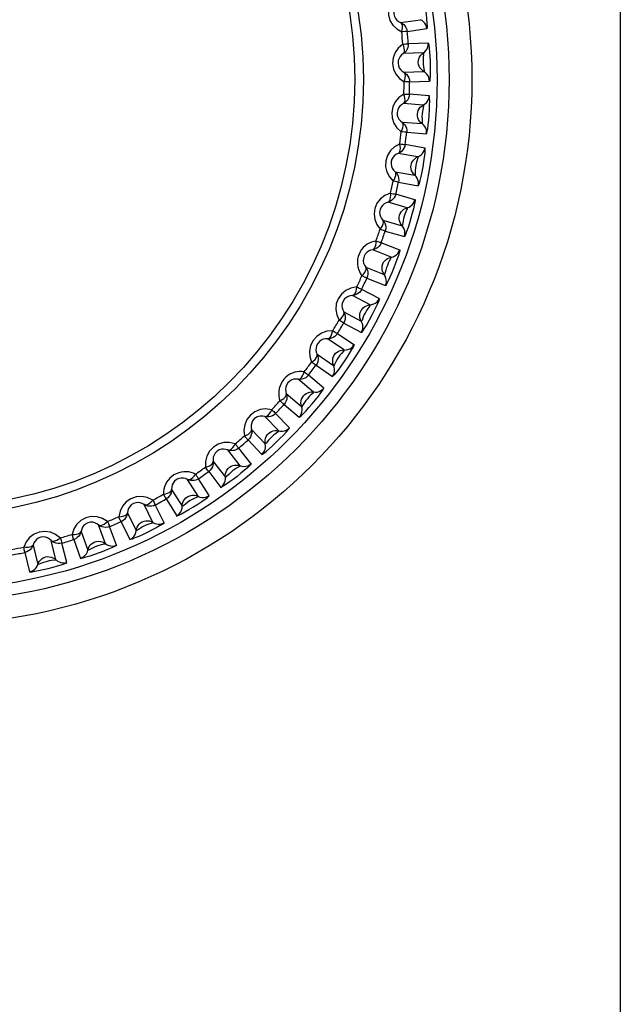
# Model space of a CAD drawing. Header units: millimetres. Extents: x 841 to 1588, y -90 to 564.
# Tile 21 of 39: x 1157 to 1167, y 225 to 241. Entities that reach past the tile are written whole.
import ezdxf

# ---------------------------------------------------------------- set-up
doc = ezdxf.new("R2010")
doc.units = ezdxf.units.MM
doc.header["$LTSCALE"] = 30.734
doc.layers.get('0').update_dxf_attribs({"linetype": 'CONTINUOUS'})

msp = doc.modelspace()

# ---------------------------------------------------------------- linework, layer by layer
for p, q in [((1166.953, 251.914), (1166.953, 208.814)), ((1163.327, 241.308), (1163.653, 241.353)), ((1163.435, 241.16), (1163.761, 241.206)), ((1163.782, 240.968), (1163.453, 240.956)), ((1163.701, 240.804), (1163.372, 240.793)), ((1163.383, 240.485), (1163.712, 240.496)), ((1163.475, 240.327), (1163.804, 240.338)), ((1163.8, 240.099), (1163.472, 240.122)), ((1163.702, 239.945), (1163.374, 239.968)), ((1163.352, 239.66), (1163.681, 239.637)), ((1163.428, 239.494), (1163.756, 239.471)), ((1163.727, 239.234), (1163.403, 239.291)), ((1163.614, 239.09), (1163.289, 239.147)), ((1163.236, 238.844), (1163.56, 238.786)), ((1163.293, 238.67), (1163.617, 238.613)), ((1163.564, 238.38), (1163.247, 238.471)), ((1163.436, 238.249), (1163.12, 238.34)), ((1163.035, 238.044), (1163.351, 237.953)), ((1163.074, 237.865), (1163.39, 237.774)), ((1163.312, 237.548), (1163.007, 237.672)), ((1163.172, 237.432), (1162.866, 237.555)), ((1162.751, 237.269), (1163.056, 237.146)), ((1162.771, 237.088), (1163.076, 236.964)), ((1162.975, 236.748), (1162.685, 236.902)), ((1162.823, 236.646), (1162.532, 236.801)), ((1162.388, 236.529), (1162.678, 236.374)), ((1162.389, 236.346), (1162.679, 236.191)), ((1162.394, 235.902), (1162.122, 236.085)), ((1162.556, 235.986), (1162.283, 236.17)), ((1161.949, 235.83), (1162.222, 235.646)), ((1161.931, 235.648), (1162.204, 235.464)), ((1161.89, 235.206), (1161.638, 235.417)), ((1162.06, 235.273), (1161.808, 235.485)), ((1161.44, 235.181), (1161.692, 234.969)), ((1161.403, 235.002), (1161.655, 234.79)), ((1161.316, 234.566), (1161.087, 234.803)), ((1161.492, 234.616), (1161.263, 234.852)), ((1160.866, 234.589), (1161.094, 234.352)), ((1160.81, 234.415), (1161.039, 234.178)), ((1160.678, 233.991), (1160.476, 234.25)), ((1160.858, 234.021), (1160.656, 234.28)), ((1160.233, 234.06), (1160.435, 233.801)), ((1159.984, 233.485), (1159.809, 233.763)), ((1160.166, 233.496), (1159.992, 233.775)), ((1160.159, 233.893), (1160.362, 233.633)), ((1159.548, 233.6), (1159.722, 233.321)), ((1159.458, 233.441), (1159.632, 233.162)), ((1159.922, 233.451), (1159.844, 233.409)), ((1159.24, 233.054), (1159.096, 233.35)), ((1159.423, 233.046), (1159.278, 233.342)), ((1158.819, 233.214), (1158.963, 232.919)), ((1158.456, 232.703), (1158.343, 233.012)), ((1158.636, 232.677), (1158.524, 232.986)), ((1158.712, 233.066), (1158.856, 232.77)), ((1157.932, 232.771), (1158.044, 232.461)), ((1158.053, 232.907), (1158.166, 232.598)), ((1157.26, 232.681), (1157.339, 232.362)), ((1157.639, 232.437), (1157.559, 232.756)), ((1157.816, 232.391), (1157.736, 232.711)), ((1157.125, 232.558), (1157.204, 232.239))]:
    msp.add_line(p, q)
for points in [[(1163.259, 241.768), (1163.191, 241.695), (1163.146, 241.615), (1163.124, 241.524), (1163.125, 241.431), (1163.152, 241.342), (1163.199, 241.263), (1163.263, 241.2), (1163.346, 241.151)], [(1163.673, 241.834), (1163.679, 241.823), (1163.687, 241.794), (1163.699, 241.746), (1163.711, 241.683), (1163.724, 241.609), (1163.737, 241.528), (1163.748, 241.444), (1163.756, 241.365), (1163.762, 241.297), (1163.764, 241.244), (1163.764, 241.214), (1163.762, 241.202)], [(1163.284, 241.613), (1163.258, 241.588), (1163.237, 241.559), (1163.222, 241.527), (1163.213, 241.491), (1163.214, 241.448), (1163.225, 241.406), (1163.243, 241.374), (1163.265, 241.347), (1163.294, 241.325), (1163.327, 241.308)], [(1163.327, 241.308), (1163.354, 241.293), (1163.379, 241.274), (1163.399, 241.252), (1163.416, 241.225), (1163.429, 241.194), (1163.435, 241.16)], [(1163.346, 241.151), (1163.355, 241.188), (1163.358, 241.221), (1163.357, 241.252), (1163.352, 241.277), (1163.342, 241.296), (1163.327, 241.308)], [(1163.761, 241.206), (1163.755, 241.237), (1163.744, 241.267), (1163.728, 241.294), (1163.707, 241.318), (1163.682, 241.338), (1163.653, 241.353)], [(1163.405, 241.157), (1163.364, 241.153), (1163.346, 241.151)], [(1163.435, 241.166), (1163.434, 241.164), (1163.432, 241.159), (1163.428, 241.157), (1163.422, 241.159), (1163.414, 241.158), (1163.405, 241.157)], [(1163.364, 240.95), (1163.288, 240.884), (1163.235, 240.809), (1163.204, 240.721), (1163.195, 240.628), (1163.212, 240.538), (1163.25, 240.453), (1163.308, 240.384), (1163.386, 240.327)], [(1163.364, 240.95), (1163.388, 240.952), (1163.41, 240.953), (1163.427, 240.955), (1163.44, 240.956), (1163.449, 240.957), (1163.453, 240.957)], [(1163.372, 240.793), (1163.384, 240.807), (1163.391, 240.827), (1163.392, 240.853), (1163.388, 240.883), (1163.378, 240.916), (1163.364, 240.95)], [(1163.453, 240.956), (1163.453, 240.925), (1163.447, 240.893), (1163.435, 240.864), (1163.419, 240.836), (1163.397, 240.812), (1163.372, 240.793)], [(1163.726, 240.824), (1163.747, 240.848), (1163.764, 240.875), (1163.776, 240.905), (1163.782, 240.936), (1163.782, 240.968)], [(1163.782, 240.972), (1163.786, 240.96), (1163.792, 240.931), (1163.798, 240.882), (1163.804, 240.818), (1163.809, 240.743), (1163.813, 240.661), (1163.815, 240.576), (1163.816, 240.496), (1163.814, 240.429), (1163.811, 240.376), (1163.808, 240.346), (1163.804, 240.335)], [(1163.372, 240.793), (1163.344, 240.771), (1163.319, 240.744), (1163.301, 240.714), (1163.289, 240.679), (1163.285, 240.636), (1163.292, 240.593), (1163.306, 240.559), (1163.326, 240.531), (1163.352, 240.505), (1163.383, 240.485)], [(1163.619, 240.647), (1163.621, 240.677), (1163.628, 240.707), (1163.639, 240.735), (1163.656, 240.762), (1163.676, 240.785), (1163.726, 240.824)], [(1163.705, 240.787), (1163.699, 240.731), (1163.697, 240.693), (1163.698, 240.655), (1163.699, 240.615), (1163.704, 240.575), (1163.714, 240.516)], [(1163.701, 240.804), (1163.706, 240.802), (1163.705, 240.787)], [(1163.712, 240.496), (1163.686, 240.513), (1163.664, 240.534), (1163.646, 240.559), (1163.632, 240.586), (1163.623, 240.616), (1163.619, 240.647)], [(1163.383, 240.485), (1163.409, 240.467), (1163.431, 240.446), (1163.449, 240.421), (1163.463, 240.393), (1163.472, 240.361), (1163.475, 240.327)], [(1163.386, 240.327), (1163.398, 240.363), (1163.405, 240.396), (1163.407, 240.426), (1163.404, 240.452), (1163.396, 240.471), (1163.383, 240.485)], [(1163.714, 240.516), (1163.716, 240.5), (1163.712, 240.496)], [(1163.804, 240.338), (1163.801, 240.37), (1163.793, 240.4), (1163.78, 240.429), (1163.762, 240.455), (1163.739, 240.478), (1163.712, 240.496)], [(1163.445, 240.327), (1163.404, 240.327), (1163.386, 240.327)], [(1163.475, 240.333), (1163.474, 240.33), (1163.471, 240.326), (1163.467, 240.324), (1163.462, 240.327), (1163.454, 240.327), (1163.445, 240.327)], [(1163.382, 240.125), (1163.3, 240.068), (1163.239, 239.998), (1163.199, 239.914), (1163.181, 239.823), (1163.188, 239.731), (1163.217, 239.643), (1163.267, 239.568), (1163.339, 239.503)], [(1163.374, 239.968), (1163.387, 239.98), (1163.396, 240), (1163.4, 240.025), (1163.399, 240.056), (1163.393, 240.09), (1163.382, 240.125)], [(1163.472, 240.122), (1163.468, 240.091), (1163.459, 240.06), (1163.444, 240.032), (1163.425, 240.006), (1163.401, 239.985), (1163.374, 239.968)], [(1163.382, 240.125), (1163.407, 240.124), (1163.428, 240.124), (1163.446, 240.123), (1163.459, 240.123), (1163.468, 240.123), (1163.472, 240.123)], [(1163.729, 239.962), (1163.753, 239.983), (1163.772, 240.009), (1163.787, 240.037), (1163.796, 240.068), (1163.8, 240.099)], [(1163.756, 239.467), (1163.761, 239.478), (1163.767, 239.507), (1163.775, 239.554), (1163.783, 239.616), (1163.791, 239.694), (1163.798, 239.779), (1163.803, 239.864), (1163.806, 239.943), (1163.807, 240.009), (1163.806, 240.059), (1163.804, 240.09), (1163.8, 240.103)], [(1163.374, 239.968), (1163.343, 239.949), (1163.316, 239.925), (1163.295, 239.897), (1163.279, 239.863), (1163.271, 239.821), (1163.273, 239.778), (1163.284, 239.743), (1163.3, 239.712), (1163.324, 239.684), (1163.353, 239.66)], [(1163.605, 239.797), (1163.609, 239.827), (1163.619, 239.856), (1163.633, 239.883), (1163.652, 239.907), (1163.676, 239.928), (1163.729, 239.962)], [(1163.705, 239.928), (1163.693, 239.873), (1163.686, 239.835), (1163.683, 239.797), (1163.68, 239.757), (1163.682, 239.717), (1163.685, 239.657)], [(1163.702, 239.945), (1163.707, 239.942), (1163.705, 239.928)], [(1163.681, 239.637), (1163.657, 239.657), (1163.638, 239.68), (1163.622, 239.706), (1163.611, 239.735), (1163.605, 239.766), (1163.605, 239.797)], [(1163.339, 239.503), (1163.355, 239.538), (1163.365, 239.569), (1163.37, 239.6), (1163.37, 239.625), (1163.364, 239.645), (1163.353, 239.66)], [(1163.352, 239.66), (1163.376, 239.64), (1163.396, 239.617), (1163.411, 239.59), (1163.422, 239.561), (1163.428, 239.529), (1163.428, 239.494)], [(1163.685, 239.657), (1163.685, 239.641), (1163.681, 239.637)], [(1163.756, 239.471), (1163.757, 239.502), (1163.752, 239.533), (1163.741, 239.564), (1163.726, 239.591), (1163.705, 239.616), (1163.681, 239.637)], [(1163.397, 239.497), (1163.356, 239.501), (1163.339, 239.503)], [(1163.428, 239.5), (1163.427, 239.497), (1163.424, 239.493), (1163.42, 239.492), (1163.414, 239.495), (1163.407, 239.496), (1163.397, 239.497)], [(1163.314, 239.303), (1163.226, 239.254), (1163.158, 239.192), (1163.11, 239.112), (1163.082, 239.023), (1163.08, 238.931), (1163.1, 238.841), (1163.142, 238.761), (1163.206, 238.689)], [(1163.403, 239.291), (1163.396, 239.26), (1163.383, 239.23), (1163.366, 239.204), (1163.344, 239.18), (1163.318, 239.161), (1163.289, 239.147)], [(1163.29, 239.147), (1163.304, 239.158), (1163.315, 239.177), (1163.322, 239.202), (1163.324, 239.232), (1163.321, 239.266), (1163.314, 239.303)], [(1163.314, 239.303), (1163.338, 239.3), (1163.359, 239.297), (1163.377, 239.294), (1163.39, 239.293), (1163.399, 239.292), (1163.403, 239.291)], [(1163.29, 239.147), (1163.257, 239.132), (1163.228, 239.111), (1163.204, 239.085), (1163.184, 239.053), (1163.171, 239.012), (1163.169, 238.969), (1163.176, 238.933), (1163.189, 238.901), (1163.21, 238.87), (1163.236, 238.844)], [(1163.501, 238.953), (1163.509, 238.983), (1163.521, 239.01), (1163.539, 239.036), (1163.56, 239.058), (1163.585, 239.076), (1163.642, 239.104)], [(1163.727, 239.237), (1163.729, 239.225), (1163.729, 239.195), (1163.725, 239.146), (1163.717, 239.082), (1163.707, 239.007), (1163.693, 238.926), (1163.678, 238.843), (1163.662, 238.765), (1163.646, 238.699), (1163.632, 238.649), (1163.623, 238.619), (1163.617, 238.609)], [(1163.642, 239.104), (1163.668, 239.123), (1163.69, 239.146), (1163.707, 239.173), (1163.72, 239.202), (1163.727, 239.234)], [(1163.56, 238.787), (1163.539, 238.808), (1163.522, 238.834), (1163.509, 238.861), (1163.501, 238.891), (1163.498, 238.922), (1163.501, 238.953)], [(1163.614, 239.073), (1163.597, 239.019), (1163.586, 238.982), (1163.579, 238.945), (1163.572, 238.906), (1163.569, 238.865), (1163.566, 238.805)], [(1163.613, 239.09), (1163.618, 239.087), (1163.614, 239.073)], [(1163.206, 238.689), (1163.225, 238.722), (1163.239, 238.752), (1163.247, 238.782), (1163.25, 238.807), (1163.246, 238.828), (1163.236, 238.844)], [(1163.236, 238.844), (1163.257, 238.822), (1163.275, 238.796), (1163.287, 238.768), (1163.295, 238.738), (1163.297, 238.705), (1163.293, 238.67)], [(1163.566, 238.805), (1163.565, 238.789), (1163.56, 238.787)], [(1163.617, 238.613), (1163.621, 238.644), (1163.62, 238.676), (1163.613, 238.707), (1163.6, 238.736), (1163.582, 238.763), (1163.56, 238.786)], [(1163.263, 238.676), (1163.223, 238.685), (1163.206, 238.689)], [(1163.295, 238.676), (1163.293, 238.674), (1163.289, 238.67), (1163.285, 238.669), (1163.28, 238.673), (1163.273, 238.675), (1163.263, 238.676)], [(1163.16, 238.492), (1163.068, 238.453), (1162.994, 238.398), (1162.937, 238.324), (1162.901, 238.238), (1162.888, 238.147), (1162.899, 238.055), (1162.932, 237.972), (1162.988, 237.893)], [(1163.12, 238.34), (1163.135, 238.35), (1163.148, 238.367), (1163.157, 238.391), (1163.163, 238.421), (1163.164, 238.455), (1163.16, 238.492)], [(1163.247, 238.471), (1163.237, 238.441), (1163.222, 238.413), (1163.201, 238.388), (1163.177, 238.367), (1163.15, 238.351), (1163.12, 238.34)], [(1163.16, 238.492), (1163.184, 238.486), (1163.205, 238.481), (1163.222, 238.477), (1163.235, 238.474), (1163.244, 238.472), (1163.247, 238.471)], [(1163.12, 238.34), (1163.086, 238.328), (1163.054, 238.311), (1163.028, 238.287), (1163.005, 238.258), (1162.988, 238.218), (1162.981, 238.175), (1162.984, 238.139), (1162.994, 238.105), (1163.011, 238.073), (1163.035, 238.044)], [(1163.565, 238.384), (1163.565, 238.371), (1163.561, 238.342), (1163.552, 238.293), (1163.538, 238.231), (1163.52, 238.157), (1163.498, 238.078), (1163.474, 237.997), (1163.45, 237.921), (1163.427, 237.857), (1163.408, 237.808), (1163.396, 237.78), (1163.389, 237.771)], [(1163.466, 238.26), (1163.493, 238.276), (1163.518, 238.297), (1163.538, 238.322), (1163.553, 238.35), (1163.564, 238.38)], [(1163.351, 237.953), (1163.332, 237.977), (1163.318, 238.004), (1163.308, 238.033), (1163.303, 238.063), (1163.304, 238.094), (1163.31, 238.125)], [(1163.31, 238.125), (1163.321, 238.153), (1163.336, 238.18), (1163.356, 238.203), (1163.38, 238.223), (1163.406, 238.239), (1163.466, 238.26)], [(1163.435, 238.232), (1163.412, 238.181), (1163.397, 238.145), (1163.387, 238.108), (1163.375, 238.07), (1163.368, 238.03), (1163.359, 237.971)], [(1163.436, 238.249), (1163.44, 238.245), (1163.435, 238.232)], [(1162.988, 237.893), (1163.011, 237.923), (1163.028, 237.952), (1163.039, 237.981), (1163.045, 238.006), (1163.043, 238.027), (1163.035, 238.044)], [(1163.035, 238.044), (1163.054, 238.019), (1163.068, 237.992), (1163.078, 237.963), (1163.082, 237.932), (1163.081, 237.899), (1163.074, 237.865)], [(1163.359, 237.971), (1163.356, 237.955), (1163.351, 237.953)], [(1163.045, 237.875), (1163.006, 237.887), (1162.988, 237.893)], [(1163.076, 237.871), (1163.074, 237.869), (1163.07, 237.865), (1163.065, 237.865), (1163.061, 237.869), (1163.054, 237.872), (1163.045, 237.875)], [(1163.39, 237.774), (1163.397, 237.805), (1163.399, 237.837), (1163.395, 237.868), (1163.386, 237.899), (1163.371, 237.927), (1163.351, 237.953)], [(1162.923, 237.702), (1162.884, 237.694), (1162.847, 237.682), (1162.81, 237.666), (1162.775, 237.646), (1162.741, 237.621), (1162.711, 237.592), (1162.683, 237.559), (1162.66, 237.523), (1162.641, 237.484), (1162.627, 237.444), (1162.618, 237.401), (1162.614, 237.359), (1162.615, 237.316), (1162.621, 237.274), (1162.632, 237.233), (1162.647, 237.194), (1162.666, 237.158), (1162.689, 237.124)], [(1162.866, 237.555), (1162.883, 237.563), (1162.897, 237.579), (1162.909, 237.602), (1162.917, 237.631), (1162.922, 237.665), (1162.923, 237.702)], [(1163.007, 237.672), (1162.994, 237.643), (1162.975, 237.617), (1162.953, 237.594), (1162.926, 237.576), (1162.897, 237.563), (1162.866, 237.555)], [(1162.923, 237.702), (1162.946, 237.694), (1162.966, 237.687), (1162.983, 237.681), (1162.995, 237.676), (1163.003, 237.673), (1163.007, 237.672)], [(1162.867, 237.555), (1162.831, 237.547), (1162.798, 237.532), (1162.769, 237.512), (1162.744, 237.485), (1162.723, 237.447), (1162.712, 237.405), (1162.711, 237.369), (1162.717, 237.334), (1162.731, 237.3), (1162.751, 237.269)], [(1163.314, 237.552), (1163.313, 237.54), (1163.306, 237.51), (1163.292, 237.463), (1163.271, 237.403), (1163.245, 237.332), (1163.216, 237.255), (1163.183, 237.177), (1163.151, 237.104), (1163.122, 237.043), (1163.098, 236.996), (1163.083, 236.969), (1163.075, 236.961)], [(1163.202, 237.44), (1163.231, 237.453), (1163.258, 237.471), (1163.28, 237.493), (1163.299, 237.52), (1163.312, 237.548)], [(1163.056, 237.146), (1163.04, 237.172), (1163.028, 237.2), (1163.022, 237.23), (1163.02, 237.261), (1163.024, 237.291), (1163.033, 237.321)], [(1163.033, 237.321), (1163.047, 237.348), (1163.065, 237.373), (1163.087, 237.394), (1163.113, 237.411), (1163.141, 237.424), (1163.202, 237.44)], [(1163.168, 237.415), (1163.14, 237.366), (1163.122, 237.332), (1163.108, 237.297), (1163.092, 237.26), (1163.081, 237.221), (1163.066, 237.163)], [(1163.171, 237.432), (1163.175, 237.427), (1163.168, 237.415)], [(1162.689, 237.124), (1162.715, 237.152), (1162.735, 237.179), (1162.749, 237.206), (1162.757, 237.231), (1162.758, 237.251), (1162.751, 237.269)], [(1162.751, 237.269), (1162.767, 237.243), (1162.779, 237.214), (1162.785, 237.185), (1162.787, 237.153), (1162.782, 237.121), (1162.771, 237.088)], [(1163.066, 237.163), (1163.061, 237.148), (1163.056, 237.146)], [(1162.743, 237.1), (1162.706, 237.117), (1162.689, 237.124)], [(1162.774, 237.093), (1162.771, 237.091), (1162.767, 237.088), (1162.763, 237.088), (1162.759, 237.093), (1162.752, 237.096), (1162.743, 237.1)], [(1163.076, 236.964), (1163.087, 236.994), (1163.092, 237.025), (1163.091, 237.057), (1163.085, 237.088), (1163.073, 237.118), (1163.056, 237.146)], [(1162.604, 236.941), (1162.505, 236.922), (1162.422, 236.884), (1162.35, 236.823), (1162.297, 236.747), (1162.266, 236.66), (1162.257, 236.568), (1162.272, 236.479), (1162.311, 236.391)], [(1162.685, 236.902), (1162.668, 236.875), (1162.647, 236.851), (1162.622, 236.831), (1162.594, 236.815), (1162.564, 236.805), (1162.532, 236.801)], [(1162.533, 236.801), (1162.55, 236.807), (1162.566, 236.821), (1162.58, 236.843), (1162.591, 236.871), (1162.599, 236.904), (1162.604, 236.941)], [(1162.604, 236.941), (1162.626, 236.93), (1162.645, 236.921), (1162.661, 236.914), (1162.673, 236.908), (1162.681, 236.904), (1162.685, 236.902)], [(1162.533, 236.801), (1162.497, 236.796), (1162.463, 236.785), (1162.432, 236.768), (1162.403, 236.744), (1162.378, 236.708), (1162.363, 236.668), (1162.358, 236.632), (1162.361, 236.597), (1162.371, 236.562), (1162.388, 236.529)], [(1162.977, 236.751), (1162.975, 236.739), (1162.965, 236.71), (1162.946, 236.665), (1162.919, 236.607), (1162.886, 236.539), (1162.848, 236.466), (1162.808, 236.392), (1162.768, 236.322), (1162.733, 236.265), (1162.704, 236.221), (1162.686, 236.196), (1162.677, 236.188)], [(1162.854, 236.651), (1162.885, 236.661), (1162.913, 236.676), (1162.938, 236.696), (1162.959, 236.72), (1162.975, 236.748)], [(1162.311, 236.391), (1162.34, 236.416), (1162.362, 236.441), (1162.379, 236.466), (1162.39, 236.49), (1162.393, 236.51), (1162.388, 236.529)], [(1162.388, 236.529), (1162.401, 236.501), (1162.41, 236.471), (1162.413, 236.441), (1162.411, 236.41), (1162.403, 236.377), (1162.389, 236.346)], [(1162.678, 236.374), (1162.665, 236.402), (1162.656, 236.431), (1162.653, 236.461), (1162.655, 236.492), (1162.662, 236.522), (1162.674, 236.551)], [(1162.674, 236.551), (1162.69, 236.576), (1162.711, 236.599), (1162.735, 236.618), (1162.762, 236.632), (1162.792, 236.642), (1162.854, 236.651)], [(1162.818, 236.63), (1162.785, 236.584), (1162.763, 236.552), (1162.746, 236.519), (1162.726, 236.484), (1162.711, 236.446), (1162.69, 236.39)], [(1162.823, 236.646), (1162.826, 236.642), (1162.818, 236.63)], [(1162.362, 236.361), (1162.327, 236.382), (1162.311, 236.391)], [(1162.392, 236.351), (1162.389, 236.35), (1162.385, 236.347), (1162.381, 236.348), (1162.377, 236.353), (1162.371, 236.357), (1162.362, 236.361)], [(1162.69, 236.39), (1162.684, 236.375), (1162.678, 236.374)], [(1162.679, 236.191), (1162.693, 236.22), (1162.701, 236.25), (1162.704, 236.282), (1162.701, 236.314), (1162.692, 236.345), (1162.678, 236.374)], [(1162.207, 236.218), (1162.107, 236.209), (1162.02, 236.179), (1161.943, 236.126), (1161.882, 236.057), (1161.842, 235.973), (1161.824, 235.883), (1161.829, 235.793), (1161.859, 235.701)], [(1162.122, 236.085), (1162.139, 236.09), (1162.157, 236.102), (1162.173, 236.122), (1162.187, 236.149), (1162.199, 236.182), (1162.207, 236.218)], [(1162.207, 236.218), (1162.228, 236.205), (1162.246, 236.194), (1162.261, 236.184), (1162.273, 236.177), (1162.28, 236.173), (1162.284, 236.171)], [(1162.122, 236.085), (1162.086, 236.085), (1162.05, 236.078), (1162.018, 236.064), (1161.987, 236.042), (1161.959, 236.01), (1161.939, 235.971), (1161.931, 235.936), (1161.93, 235.901), (1161.936, 235.865), (1161.949, 235.83)], [(1162.283, 236.17), (1162.264, 236.145), (1162.241, 236.123), (1162.214, 236.106), (1162.185, 236.094), (1162.153, 236.087), (1162.122, 236.085)], [(1162.558, 235.99), (1162.555, 235.977), (1162.542, 235.95), (1162.518, 235.907), (1162.486, 235.852), (1162.446, 235.788), (1162.401, 235.719), (1162.353, 235.65), (1162.306, 235.585), (1162.265, 235.531), (1162.232, 235.491), (1162.211, 235.468), (1162.202, 235.461)], [(1162.388, 235.885), (1162.35, 235.844), (1162.325, 235.814), (1162.304, 235.783), (1162.281, 235.75), (1162.262, 235.714), (1162.235, 235.661)], [(1162.236, 235.822), (1162.255, 235.846), (1162.278, 235.866), (1162.304, 235.882), (1162.333, 235.894), (1162.363, 235.9), (1162.426, 235.903)], [(1162.394, 235.902), (1162.397, 235.897), (1162.388, 235.885)], [(1162.426, 235.903), (1162.457, 235.91), (1162.487, 235.922), (1162.514, 235.939), (1162.537, 235.961), (1162.556, 235.986)], [(1161.859, 235.701), (1161.89, 235.723), (1161.915, 235.745), (1161.934, 235.769), (1161.947, 235.791), (1161.952, 235.811), (1161.949, 235.83)], [(1161.906, 235.666), (1161.873, 235.69), (1161.859, 235.701)], [(1161.949, 235.83), (1161.96, 235.801), (1161.965, 235.771), (1161.965, 235.74), (1161.96, 235.709), (1161.949, 235.678), (1161.931, 235.648)], [(1162.222, 235.646), (1162.211, 235.675), (1162.206, 235.705), (1162.206, 235.735), (1162.211, 235.766), (1162.221, 235.795), (1162.236, 235.822)], [(1161.737, 235.54), (1161.698, 235.544), (1161.659, 235.544), (1161.619, 235.54), (1161.579, 235.532), (1161.539, 235.518), (1161.501, 235.5), (1161.465, 235.478), (1161.432, 235.451), (1161.402, 235.42), (1161.376, 235.385), (1161.354, 235.348), (1161.337, 235.308), (1161.325, 235.267), (1161.318, 235.225), (1161.315, 235.183), (1161.318, 235.142), (1161.325, 235.101), (1161.336, 235.062)], [(1161.638, 235.417), (1161.656, 235.419), (1161.675, 235.43), (1161.693, 235.448), (1161.71, 235.474), (1161.725, 235.505), (1161.737, 235.54)], [(1161.737, 235.54), (1161.756, 235.525), (1161.773, 235.512), (1161.787, 235.501), (1161.798, 235.493), (1161.805, 235.487), (1161.808, 235.485)], [(1161.935, 235.653), (1161.932, 235.652), (1161.927, 235.649), (1161.923, 235.651), (1161.92, 235.656), (1161.914, 235.661), (1161.906, 235.666)], [(1162.204, 235.464), (1162.22, 235.491), (1162.232, 235.52), (1162.238, 235.552), (1162.238, 235.584), (1162.233, 235.615), (1162.222, 235.646)], [(1162.235, 235.661), (1162.227, 235.647), (1162.222, 235.646)], [(1161.638, 235.417), (1161.602, 235.42), (1161.566, 235.417), (1161.532, 235.406), (1161.5, 235.388), (1161.468, 235.359), (1161.445, 235.322), (1161.433, 235.288), (1161.428, 235.253), (1161.43, 235.217), (1161.44, 235.181)], [(1161.808, 235.485), (1161.786, 235.461), (1161.761, 235.442), (1161.732, 235.428), (1161.702, 235.419), (1161.67, 235.415), (1161.638, 235.417)], [(1161.653, 234.788), (1161.665, 234.795), (1161.687, 234.815), (1161.72, 234.848), (1161.763, 234.893), (1161.814, 234.95), (1161.869, 235.014), (1161.923, 235.079), (1161.972, 235.141), (1162.011, 235.194), (1162.041, 235.237), (1162.057, 235.263), (1162.062, 235.276)], [(1161.724, 235.144), (1161.746, 235.165), (1161.771, 235.183), (1161.798, 235.196), (1161.828, 235.205), (1161.859, 235.208), (1161.922, 235.204)], [(1161.89, 235.206), (1161.892, 235.201), (1161.882, 235.19)], [(1161.922, 235.204), (1161.953, 235.207), (1161.984, 235.216), (1162.013, 235.231), (1162.038, 235.25), (1162.06, 235.273)], [(1161.336, 235.062), (1161.37, 235.081), (1161.397, 235.1), (1161.419, 235.122), (1161.434, 235.143), (1161.441, 235.162), (1161.44, 235.181)], [(1161.38, 235.022), (1161.35, 235.05), (1161.336, 235.062)], [(1161.44, 235.181), (1161.447, 235.151), (1161.45, 235.12), (1161.447, 235.09), (1161.438, 235.06), (1161.424, 235.03), (1161.403, 235.002)], [(1161.692, 234.97), (1161.685, 234.999), (1161.682, 235.03), (1161.685, 235.06), (1161.693, 235.09), (1161.706, 235.118), (1161.724, 235.144)], [(1161.882, 235.19), (1161.84, 235.153), (1161.812, 235.126), (1161.788, 235.097), (1161.762, 235.067), (1161.739, 235.033), (1161.707, 234.983)], [(1161.199, 234.915), (1161.099, 234.927), (1161.008, 234.916), (1160.921, 234.88), (1160.847, 234.825), (1160.791, 234.751), (1160.754, 234.667), (1160.741, 234.578), (1160.75, 234.482)], [(1161.087, 234.803), (1161.106, 234.803), (1161.125, 234.812), (1161.146, 234.828), (1161.165, 234.852), (1161.183, 234.881), (1161.199, 234.915)], [(1161.199, 234.915), (1161.216, 234.898), (1161.232, 234.883), (1161.245, 234.871), (1161.254, 234.861), (1161.261, 234.855), (1161.264, 234.853)], [(1161.407, 235.007), (1161.404, 235.006), (1161.399, 235.004), (1161.395, 235.005), (1161.393, 235.011), (1161.387, 235.016), (1161.38, 235.022)], [(1161.655, 234.79), (1161.674, 234.816), (1161.688, 234.844), (1161.698, 234.874), (1161.702, 234.906), (1161.7, 234.938), (1161.692, 234.969)], [(1161.707, 234.983), (1161.698, 234.97), (1161.692, 234.97)], [(1161.088, 234.803), (1161.052, 234.81), (1161.016, 234.81), (1160.981, 234.803), (1160.947, 234.789), (1160.912, 234.763), (1160.885, 234.729), (1160.87, 234.696), (1160.861, 234.662), (1160.86, 234.626), (1160.866, 234.589)], [(1161.263, 234.852), (1161.239, 234.831), (1161.212, 234.815), (1161.182, 234.804), (1161.151, 234.798), (1161.119, 234.798), (1161.087, 234.803)], [(1160.75, 234.482), (1160.785, 234.496), (1160.814, 234.513), (1160.838, 234.532), (1160.855, 234.551), (1160.865, 234.57), (1160.866, 234.589)], [(1160.866, 234.589), (1160.87, 234.558), (1160.869, 234.527), (1160.863, 234.498), (1160.851, 234.468), (1160.834, 234.44), (1160.81, 234.415)], [(1161.036, 234.175), (1161.047, 234.181), (1161.071, 234.197), (1161.108, 234.227), (1161.155, 234.267), (1161.213, 234.319), (1161.275, 234.378), (1161.336, 234.438), (1161.392, 234.495), (1161.436, 234.543), (1161.47, 234.582), (1161.489, 234.607), (1161.495, 234.618)], [(1161.306, 234.552), (1161.261, 234.519), (1161.23, 234.495), (1161.203, 234.469), (1161.174, 234.442), (1161.148, 234.41), (1161.11, 234.364)], [(1161.145, 234.522), (1161.168, 234.541), (1161.195, 234.556), (1161.224, 234.566), (1161.254, 234.572), (1161.285, 234.572), (1161.347, 234.561)], [(1161.316, 234.566), (1161.317, 234.561), (1161.306, 234.552)], [(1161.347, 234.561), (1161.379, 234.561), (1161.411, 234.567), (1161.441, 234.578), (1161.468, 234.595), (1161.492, 234.616)], [(1160.79, 234.437), (1160.762, 234.468), (1160.75, 234.482)], [(1160.815, 234.419), (1160.812, 234.418), (1160.807, 234.417), (1160.803, 234.419), (1160.801, 234.425), (1160.796, 234.431), (1160.79, 234.437)], [(1161.094, 234.352), (1161.09, 234.382), (1161.091, 234.413), (1161.097, 234.443), (1161.108, 234.471), (1161.124, 234.498), (1161.145, 234.522)], [(1160.598, 234.349), (1160.5, 234.372), (1160.408, 234.371), (1160.318, 234.344), (1160.239, 234.296), (1160.175, 234.229), (1160.13, 234.149), (1160.107, 234.062), (1160.107, 233.965)], [(1160.476, 234.25), (1160.441, 234.26), (1160.406, 234.264), (1160.37, 234.261), (1160.335, 234.25), (1160.297, 234.228), (1160.267, 234.197), (1160.248, 234.166), (1160.236, 234.133), (1160.231, 234.097), (1160.233, 234.06)], [(1160.476, 234.25), (1160.495, 234.248), (1160.514, 234.255), (1160.536, 234.269), (1160.558, 234.29), (1160.579, 234.316), (1160.598, 234.349)], [(1160.639, 234.268), (1160.614, 234.254), (1160.588, 234.244), (1160.56, 234.239), (1160.531, 234.238), (1160.503, 234.242), (1160.476, 234.25)], [(1160.598, 234.349), (1160.609, 234.335), (1160.62, 234.323), (1160.629, 234.313), (1160.636, 234.304), (1160.642, 234.297), (1160.647, 234.291), (1160.65, 234.286), (1160.653, 234.283), (1160.656, 234.283), (1160.656, 234.281)], [(1160.656, 234.28), (1160.653, 234.278), (1160.65, 234.276), (1160.647, 234.274), (1160.645, 234.272), (1160.642, 234.27), (1160.639, 234.268)], [(1161.039, 234.178), (1161.06, 234.201), (1161.077, 234.227), (1161.09, 234.256), (1161.097, 234.288), (1161.099, 234.32), (1161.094, 234.352)], [(1161.11, 234.364), (1161.1, 234.352), (1161.094, 234.352)], [(1160.107, 233.965), (1160.143, 233.976), (1160.174, 233.99), (1160.199, 234.006), (1160.219, 234.024), (1160.23, 234.041), (1160.233, 234.06)], [(1160.141, 233.917), (1160.117, 233.951), (1160.107, 233.965)], [(1160.164, 233.896), (1160.161, 233.896), (1160.156, 233.895), (1160.153, 233.898), (1160.151, 233.904), (1160.147, 233.91), (1160.141, 233.917)], [(1160.233, 234.06), (1160.234, 234.029), (1160.23, 233.999), (1160.22, 233.97), (1160.206, 233.942), (1160.185, 233.916), (1160.159, 233.893)], [(1160.861, 234.024), (1160.855, 234.013), (1160.834, 233.991), (1160.798, 233.958), (1160.75, 233.915), (1160.692, 233.867), (1160.628, 233.815), (1160.561, 233.764), (1160.497, 233.717), (1160.441, 233.678), (1160.397, 233.65), (1160.37, 233.634), (1160.359, 233.631)], [(1160.435, 233.801), (1160.434, 233.831), (1160.438, 233.861), (1160.447, 233.891), (1160.461, 233.918), (1160.48, 233.943), (1160.503, 233.964)], [(1160.667, 233.977), (1160.618, 233.949), (1160.586, 233.929), (1160.555, 233.905), (1160.524, 233.881), (1160.495, 233.853), (1160.452, 233.811)], [(1160.503, 233.964), (1160.529, 233.981), (1160.556, 233.993), (1160.586, 234), (1160.617, 234.002), (1160.648, 233.999), (1160.709, 233.982)], [(1160.678, 233.991), (1160.679, 233.985), (1160.667, 233.977)], [(1160.709, 233.982), (1160.74, 233.979), (1160.772, 233.981), (1160.803, 233.989), (1160.832, 234.003), (1160.858, 234.021)], [(1159.941, 233.85), (1159.906, 233.866), (1159.868, 233.878), (1159.829, 233.887), (1159.788, 233.891), (1159.747, 233.89), (1159.705, 233.885), (1159.664, 233.874), (1159.623, 233.859), (1159.585, 233.839), (1159.55, 233.814), (1159.518, 233.785), (1159.489, 233.753), (1159.465, 233.718), (1159.445, 233.68), (1159.43, 233.641), (1159.42, 233.601), (1159.414, 233.56), (1159.413, 233.519)], [(1159.809, 233.763), (1159.776, 233.778), (1159.741, 233.785), (1159.705, 233.786), (1159.669, 233.779), (1159.629, 233.761), (1159.596, 233.733), (1159.574, 233.704), (1159.559, 233.673), (1159.55, 233.637), (1159.548, 233.6)], [(1159.809, 233.763), (1159.828, 233.76), (1159.848, 233.764), (1159.871, 233.776), (1159.895, 233.795), (1159.919, 233.819), (1159.941, 233.85)], [(1159.974, 233.765), (1159.948, 233.753), (1159.92, 233.747), (1159.892, 233.744), (1159.863, 233.746), (1159.836, 233.753), (1159.809, 233.763)], [(1159.941, 233.85), (1159.951, 233.835), (1159.96, 233.822), (1159.968, 233.81), (1159.975, 233.801), (1159.98, 233.793), (1159.984, 233.787), (1159.986, 233.781), (1159.989, 233.778), (1159.992, 233.777), (1159.992, 233.775)], [(1159.992, 233.775), (1159.988, 233.773), (1159.985, 233.771), (1159.982, 233.769), (1159.98, 233.768), (1159.977, 233.766), (1159.974, 233.765)], [(1160.362, 233.633), (1160.386, 233.654), (1160.406, 233.678), (1160.421, 233.706), (1160.431, 233.736), (1160.436, 233.768), (1160.435, 233.801)], [(1160.452, 233.811), (1160.441, 233.8), (1160.435, 233.801)], [(1159.413, 233.519), (1159.45, 233.526), (1159.482, 233.537), (1159.509, 233.55), (1159.53, 233.565), (1159.543, 233.582), (1159.548, 233.6)], [(1159.548, 233.6), (1159.546, 233.569), (1159.538, 233.539), (1159.526, 233.511), (1159.509, 233.485), (1159.486, 233.461), (1159.458, 233.441)], [(1159.236, 233.421), (1159.145, 233.464), (1159.055, 233.482), (1158.961, 233.474), (1158.874, 233.444), (1158.798, 233.392), (1158.736, 233.323), (1158.697, 233.242), (1158.676, 233.148)], [(1159.096, 233.35), (1159.113, 233.344), (1159.135, 233.346), (1159.159, 233.356), (1159.185, 233.372), (1159.211, 233.394), (1159.236, 233.421)], [(1159.236, 233.421), (1159.248, 233.4), (1159.258, 233.381), (1159.266, 233.365), (1159.273, 233.354), (1159.277, 233.346), (1159.279, 233.342)], [(1159.442, 233.468), (1159.422, 233.504), (1159.413, 233.519)], [(1159.463, 233.444), (1159.46, 233.444), (1159.454, 233.444), (1159.451, 233.447), (1159.451, 233.453), (1159.447, 233.46), (1159.442, 233.468)], [(1159.629, 233.16), (1159.641, 233.163), (1159.668, 233.175), (1159.712, 233.197), (1159.767, 233.227), (1159.834, 233.266), (1159.907, 233.31), (1159.98, 233.357), (1160.047, 233.402), (1160.099, 233.439), (1160.138, 233.468), (1160.161, 233.488), (1160.169, 233.498)], [(1159.722, 233.321), (1159.724, 233.352), (1159.732, 233.381), (1159.744, 233.409), (1159.761, 233.435), (1159.782, 233.458), (1159.807, 233.477)], [(1159.807, 233.477), (1159.834, 233.49), (1159.863, 233.5), (1159.893, 233.504), (1159.924, 233.503), (1159.955, 233.496), (1160.013, 233.473)], [(1159.984, 233.485), (1159.98, 233.477), (1159.958, 233.467), (1159.922, 233.451)], [(1160.013, 233.473), (1160.044, 233.466), (1160.076, 233.465), (1160.108, 233.47), (1160.138, 233.481), (1160.166, 233.496)], [(1159.096, 233.349), (1159.064, 233.367), (1159.03, 233.378), (1158.995, 233.383), (1158.958, 233.379), (1158.917, 233.366), (1158.881, 233.342), (1158.856, 233.315), (1158.837, 233.286), (1158.825, 233.251), (1158.819, 233.214)], [(1159.278, 233.342), (1159.249, 233.33), (1159.218, 233.322), (1159.186, 233.321), (1159.155, 233.325), (1159.124, 233.335), (1159.096, 233.35)], [(1159.632, 233.162), (1159.658, 233.18), (1159.68, 233.203), (1159.698, 233.229), (1159.712, 233.258), (1159.72, 233.289), (1159.722, 233.321)], [(1159.844, 233.409), (1159.775, 233.358), (1159.748, 233.336), (1159.73, 233.321), (1159.722, 233.321)], [(1158.49, 233.069), (1158.404, 233.121), (1158.316, 233.148), (1158.222, 233.151), (1158.132, 233.13), (1158.051, 233.086), (1157.983, 233.024), (1157.935, 232.948), (1157.904, 232.856)], [(1158.676, 233.148), (1158.714, 233.151), (1158.746, 233.158), (1158.775, 233.169), (1158.797, 233.182), (1158.812, 233.197), (1158.819, 233.214)], [(1158.7, 233.094), (1158.683, 233.132), (1158.676, 233.148)], [(1158.718, 233.069), (1158.715, 233.069), (1158.71, 233.069), (1158.707, 233.072), (1158.707, 233.078), (1158.704, 233.085), (1158.7, 233.094)], [(1158.819, 233.214), (1158.813, 233.184), (1158.803, 233.155), (1158.788, 233.129), (1158.768, 233.104), (1158.743, 233.083), (1158.712, 233.066)], [(1158.343, 233.012), (1158.314, 233.033), (1158.281, 233.048), (1158.246, 233.056), (1158.209, 233.057), (1158.167, 233.047), (1158.128, 233.027), (1158.101, 233.004), (1158.079, 232.976), (1158.063, 232.943), (1158.053, 232.907)], [(1158.343, 233.012), (1158.36, 233.005), (1158.381, 233.005), (1158.406, 233.012), (1158.434, 233.025), (1158.462, 233.045), (1158.49, 233.069)], [(1158.524, 232.986), (1158.493, 232.977), (1158.462, 232.973), (1158.43, 232.975), (1158.399, 232.982), (1158.369, 232.995), (1158.343, 233.012)], [(1158.49, 233.069), (1158.499, 233.046), (1158.507, 233.027), (1158.514, 233.01), (1158.519, 232.998), (1158.523, 232.99), (1158.524, 232.986)], [(1159.426, 233.048), (1159.417, 233.039), (1159.393, 233.022), (1159.35, 232.997), (1159.295, 232.965), (1159.228, 232.93), (1159.155, 232.893), (1159.078, 232.857), (1159.006, 232.824), (1158.943, 232.798), (1158.894, 232.779), (1158.865, 232.77), (1158.853, 232.769)], [(1158.963, 232.919), (1158.968, 232.949), (1158.979, 232.977), (1158.994, 233.004), (1159.013, 233.028), (1159.036, 233.048), (1159.063, 233.064)], [(1158.982, 232.925), (1158.968, 232.917), (1158.963, 232.919)], [(1159.226, 233.043), (1159.173, 233.026), (1159.137, 233.013), (1159.102, 232.996), (1159.067, 232.979), (1159.032, 232.957), (1158.982, 232.925)], [(1159.063, 233.064), (1159.092, 233.075), (1159.121, 233.081), (1159.152, 233.082), (1159.183, 233.078), (1159.212, 233.069), (1159.268, 233.039)], [(1159.24, 233.054), (1159.24, 233.048), (1159.226, 233.043)], [(1159.268, 233.039), (1159.299, 233.029), (1159.33, 233.025), (1159.362, 233.027), (1159.393, 233.034), (1159.423, 233.046)], [(1157.711, 232.797), (1157.631, 232.857), (1157.546, 232.894), (1157.453, 232.906), (1157.361, 232.895), (1157.276, 232.86), (1157.202, 232.805), (1157.146, 232.734), (1157.106, 232.646)], [(1157.559, 232.756), (1157.532, 232.78), (1157.501, 232.798), (1157.467, 232.809), (1157.43, 232.814), (1157.387, 232.809), (1157.347, 232.793), (1157.317, 232.772), (1157.293, 232.747), (1157.273, 232.716), (1157.26, 232.681)], [(1157.559, 232.756), (1157.575, 232.747), (1157.596, 232.745), (1157.622, 232.749), (1157.651, 232.759), (1157.681, 232.776), (1157.711, 232.797)], [(1157.711, 232.797), (1157.718, 232.773), (1157.724, 232.753), (1157.729, 232.736), (1157.733, 232.723), (1157.735, 232.715), (1157.736, 232.711)], [(1157.904, 232.856), (1157.942, 232.855), (1157.975, 232.859), (1158.005, 232.866), (1158.029, 232.877), (1158.045, 232.89), (1158.053, 232.907)], [(1157.922, 232.8), (1157.91, 232.839), (1157.904, 232.856)], [(1157.938, 232.772), (1157.935, 232.773), (1157.929, 232.774), (1157.927, 232.777), (1157.928, 232.784), (1157.925, 232.791), (1157.922, 232.8)], [(1158.053, 232.907), (1158.045, 232.877), (1158.031, 232.85), (1158.014, 232.825), (1157.991, 232.803), (1157.964, 232.784), (1157.932, 232.771)], [(1158.856, 232.77), (1158.884, 232.785), (1158.909, 232.805), (1158.929, 232.829), (1158.946, 232.857), (1158.957, 232.887), (1158.963, 232.919)], [(1157.26, 232.681), (1157.25, 232.666), (1157.232, 232.654), (1157.208, 232.646), (1157.178, 232.641), (1157.143, 232.642), (1157.106, 232.646)], [(1157.125, 232.558), (1157.124, 232.562), (1157.122, 232.571), (1157.119, 232.584), (1157.116, 232.601), (1157.111, 232.622), (1157.106, 232.646)], [(1157.26, 232.681), (1157.248, 232.653), (1157.232, 232.627), (1157.212, 232.604), (1157.187, 232.584), (1157.158, 232.569), (1157.125, 232.558)], [(1157.736, 232.711), (1157.705, 232.705), (1157.673, 232.704), (1157.641, 232.709), (1157.611, 232.72), (1157.584, 232.735), (1157.559, 232.756)], [(1158.64, 232.678), (1158.63, 232.67), (1158.604, 232.656), (1158.559, 232.635), (1158.501, 232.61), (1158.431, 232.581), (1158.354, 232.552), (1158.274, 232.524), (1158.198, 232.499), (1158.133, 232.48), (1158.082, 232.466), (1158.052, 232.46), (1158.041, 232.46)], [(1158.044, 232.461), (1158.073, 232.474), (1158.1, 232.491), (1158.123, 232.512), (1158.142, 232.538), (1158.157, 232.567), (1158.166, 232.598)], [(1158.166, 232.598), (1158.174, 232.627), (1158.187, 232.655), (1158.205, 232.68), (1158.227, 232.701), (1158.252, 232.719), (1158.281, 232.732)], [(1158.185, 232.602), (1158.171, 232.595), (1158.166, 232.598)], [(1158.441, 232.694), (1158.386, 232.682), (1158.348, 232.673), (1158.312, 232.66), (1158.275, 232.647), (1158.239, 232.629), (1158.185, 232.602)], [(1158.281, 232.732), (1158.31, 232.74), (1158.34, 232.743), (1158.371, 232.741), (1158.401, 232.733), (1158.429, 232.721), (1158.482, 232.686)], [(1158.456, 232.703), (1158.455, 232.698), (1158.441, 232.694)], [(1158.482, 232.686), (1158.511, 232.673), (1158.542, 232.665), (1158.574, 232.664), (1158.606, 232.667), (1158.636, 232.677)], [(1157.339, 232.362), (1157.351, 232.39), (1157.367, 232.416), (1157.387, 232.439), (1157.411, 232.459), (1157.438, 232.474), (1157.468, 232.484)], [(1157.468, 232.484), (1157.498, 232.489), (1157.528, 232.488), (1157.559, 232.483), (1157.588, 232.472), (1157.615, 232.457), (1157.663, 232.416)], [(1157.639, 232.437), (1157.637, 232.432), (1157.623, 232.429)], [(1157.201, 232.238), (1157.215, 232.237), (1157.245, 232.24), (1157.292, 232.247), (1157.353, 232.259), (1157.428, 232.275), (1157.509, 232.294), (1157.59, 232.315), (1157.665, 232.336), (1157.726, 232.355), (1157.773, 232.371), (1157.804, 232.384), (1157.819, 232.392)], [(1157.204, 232.239), (1157.235, 232.248), (1157.263, 232.262), (1157.288, 232.282), (1157.31, 232.305), (1157.327, 232.332), (1157.339, 232.362)], [(1157.359, 232.364), (1157.344, 232.359), (1157.339, 232.362)], [(1157.623, 232.429), (1157.567, 232.423), (1157.529, 232.418), (1157.492, 232.409), (1157.453, 232.4), (1157.415, 232.386), (1157.359, 232.364)], [(1157.663, 232.416), (1157.691, 232.401), (1157.721, 232.39), (1157.753, 232.385), (1157.784, 232.385), (1157.816, 232.391)]]:
    msp.add_lwpolyline(points)
for radius in [9, 8.625, 8.426, 7.209, 7.066]:
    msp.add_circle((1155.503, 240.364), radius)
for radius, start, end in [(7.882, 4.2666, 5.7334), (7.972, 4.2186, 5.7815), (7.882, 358.2666, 359.7334), (7.972, 358.2186, 359.7815), (7.882, 352.2666, 353.7334), (7.972, 352.2186, 353.7815), (7.882, 346.2666, 347.7334), (7.972, 346.2186, 347.7815), (7.882, 340.2666, 341.7334), (7.972, 340.2186, 341.7815), (7.882, 334.2666, 335.7334), (7.972, 334.2186, 335.7815), (7.882, 328.2666, 329.7334), (7.972, 328.2186, 329.7815), (7.882, 322.2666, 323.7334), (7.972, 322.2186, 323.7815), (7.882, 316.2666, 317.7334), (7.972, 316.2186, 317.7815), (7.882, 310.2666, 311.7334), (7.972, 310.2186, 311.7815), (7.882, 304.2666, 305.7334), (7.972, 304.2186, 305.7815), (7.882, 298.2666, 299.7334), (7.972, 298.2186, 299.7815), (7.882, 292.2666, 293.7334), (7.972, 292.2186, 293.7815), (7.882, 286.2666, 287.7334), (7.972, 286.2186, 287.7815), (7.882, 280.2666, 281.7334), (7.972, 280.2186, 281.7815)]:
    msp.add_arc((1155.503, 240.364), radius, start, end)

doc.saveas('drawing.dxf')
